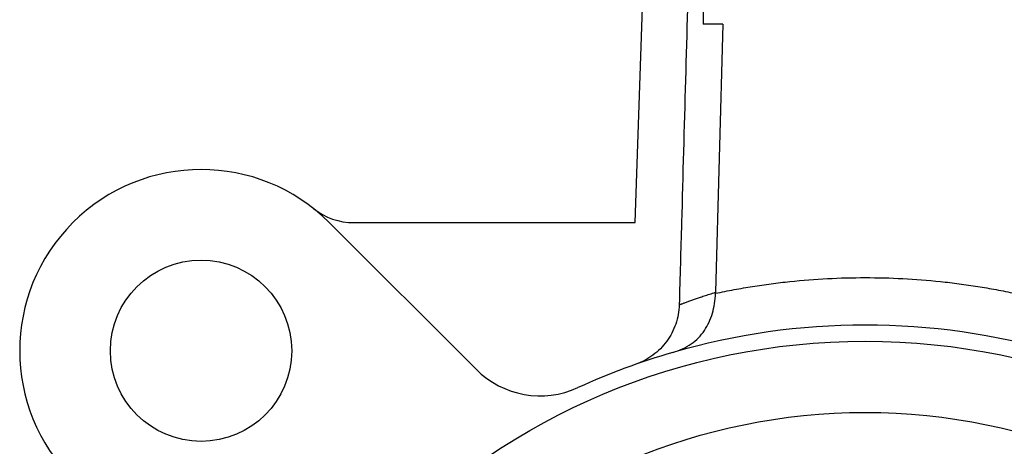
# Model space of a CAD drawing. Header units: millimetres. Extents: x 358 to 1311, y -31 to 892.
# Tile 12 of 30: x 884 to 960, y 394 to 427. Entities that reach past the tile are written whole.
import ezdxf

# ---------------------------------------------------------------- set-up
doc = ezdxf.new("R2010")
doc.units = ezdxf.units.MM

msp = doc.modelspace()

# ---------------------------------------------------------------- linework, layer by layer
at = {"color": 7, "linetype": 'Continuous', "lineweight": 25}
for p, q in [((931.194, 411.33), (933.713, 483.49)), ((936.451, 470.363), (936.451, 426.649)), ((937.969, 426.649), (936.451, 426.649)), ((937.969, 426.649), (937.411, 405.953)), ((918.919, 399.996), (907.586, 411.33)), ((909.476, 411.33), (931.194, 411.33)), ((934.598, 405.003), (934.597, 404.978))]:
    msp.add_line(p, q, dxfattribs=at)
for centre, radius in [((897.686, 401.431), 7), ((948.951, 350.165), 52), ((948.951, 350.165), 46.5)]:
    msp.add_circle(centre, radius, dxfattribs=at)
for centre, radius, start, end in [((897.686, 401.431), 14, 45, 225), ((909.476, 416.33), 5, 231.64527, 270), ((948.951, 350.165), 53.25, 106.18285, 114.60149), ((923.869, 404.946), 7, 225, 294.60149)]:
    msp.add_arc(centre, radius, start, end, dxfattribs=at)
for points, knots in [([(936.921, 487.865), (936.679, 479.312), (936.165, 461.137), (935.451, 435.625), (934.919, 416.557), (934.657, 407.112), (934.598, 405.003)], [0, 0, 0, 0, 0.309676, 0.658035, 0.923643, 1, 1, 1, 1]), ([(937.408, 405.869), (937.645, 405.919), (938.12, 406.018), (938.833, 406.154), (939.548, 406.281), (940.265, 406.4), (940.983, 406.508), (941.703, 406.608), (942.424, 406.698), (943.869, 406.859), (946.044, 407.03), (948.951, 407.106), (951.859, 407.03), (954.275, 406.84), (956.2, 406.613), (957.638, 406.404), (959.071, 406.16), (960.02, 405.966), (960.494, 405.869)], [0, 0, 0, 0, 0.031252, 0.062492, 0.093725, 0.124955, 0.156189, 0.187432, 0.218688, 0.249964, 0.374962, 0.500002, 0.62502, 0.75004, 0.812565, 0.875037, 0.937502, 1, 1, 1, 1]), ([(934.598, 404.978), (934.619, 404.986), (934.663, 405.003), (934.74, 405.032), (934.827, 405.065), (934.923, 405.101), (935.031, 405.141), (935.149, 405.185), (935.278, 405.232), (935.418, 405.283), (935.602, 405.349), (935.844, 405.435), (936.16, 405.545), (936.525, 405.668), (936.938, 405.804), (937.251, 405.903), (937.411, 405.953)], [0, 0, 0, 0, 0.052098, 0.104709, 0.157835, 0.211475, 0.265631, 0.320302, 0.375489, 0.431192, 0.487412, 0.580695, 0.678599, 0.78112, 0.888255, 1, 1, 1, 1]), ([(934.11, 401.305), (934.367, 401.38), (934.614, 401.47), (935.086, 401.687), (935.313, 401.815), (935.725, 402.101), (935.911, 402.259), (936.253, 402.606), (936.406, 402.795), (936.675, 403.193), (936.793, 403.404), (937, 403.851), (937.088, 404.088), (937.231, 404.573), (937.287, 404.822), (937.369, 405.336), (937.396, 405.602), (937.408, 405.869)], [0, 0, 0, 0, 0.125, 0.125, 0.25, 0.25, 0.375, 0.375, 0.5, 0.5, 0.625, 0.625, 0.75, 0.75, 0.875, 0.875, 1, 1, 1, 1]), ([(934.596, 404.978), (934.582, 404.47), (934.492, 403.976), (934.246, 403.258), (934.145, 403.025), (933.913, 402.579), (933.781, 402.366), (933.483, 401.96), (933.317, 401.765), (932.963, 401.408), (932.773, 401.244), (932.37, 400.944), (932.155, 400.807), (931.708, 400.569), (931.476, 400.467), (931.236, 400.382)], [0, 0, 0, 0, 0.25, 0.25, 0.375, 0.375, 0.5, 0.5, 0.625, 0.625, 0.75, 0.75, 0.875, 0.875, 1, 1, 1, 1]), ([(963.792, 401.305), (958.975, 402.703), (953.964, 403.415), (943.939, 403.415), (938.927, 402.703), (934.11, 401.305)], [0, 0, 0, 0, 0.5, 0.5, 1, 1, 1, 1])]:
    msp.add_open_spline(points, degree=3, knots=knots, dxfattribs=at)
msp.add_open_spline([(937.411, 405.953), (937.411, 405.925), (937.41, 405.897), (937.408, 405.869)], degree=3, dxfattribs=at)

doc.saveas('drawing.dxf')
